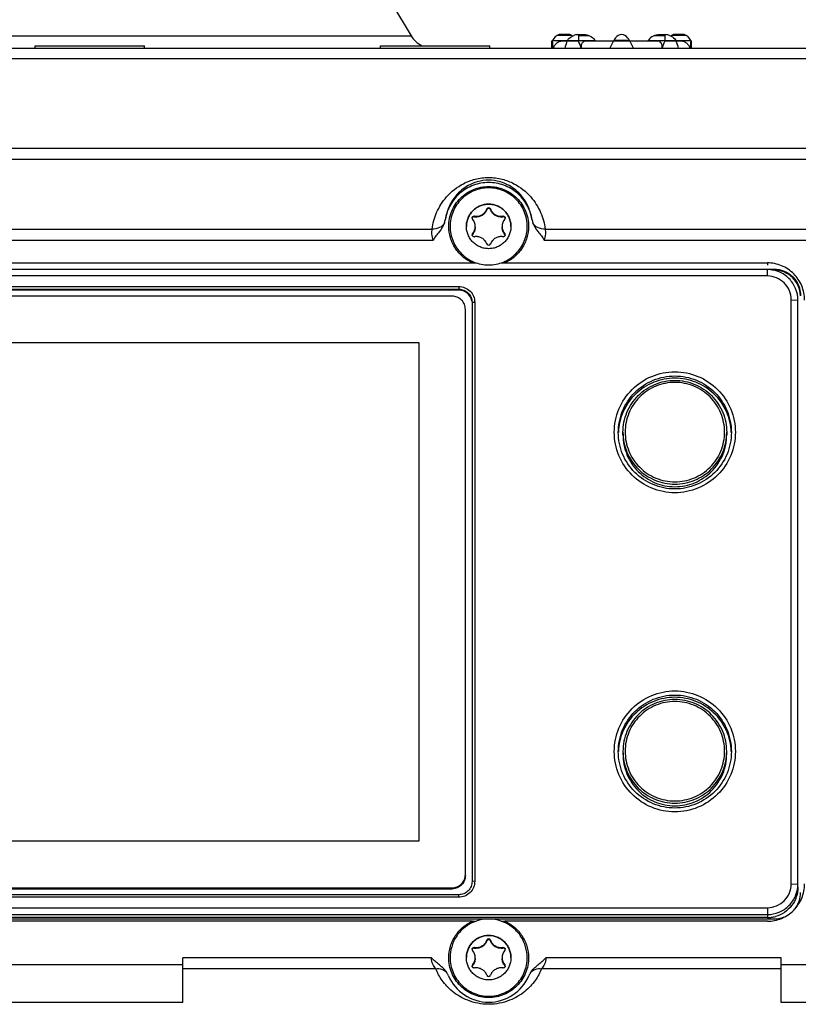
# Model space of a CAD drawing. Header units: millimetres. Extents: x 0 to 420, y 0 to 297.
# Tile 23 of 82: x 122 to 139, y 126 to 148. Entities that reach past the tile are written whole.
import ezdxf

# ---------------------------------------------------------------- set-up
doc = ezdxf.new("R2010")
doc.units = ezdxf.units.MM
doc.header["$LTSCALE"] = 23.1
doc.layers.get('0').update_dxf_attribs({"linetype": 'CONTINUOUS'})
doc.layers.add('02___PRT_ALL_AXES', color=7, linetype='CONTINUOUS')
doc.layers.add('06___PRT_ALL_SURFS', color=7, linetype='CONTINUOUS')

msp = doc.modelspace()

# ---------------------------------------------------------------- linework, layer by layer
at = {"color": 7, "linetype": 'Continuous'}
for p, q in [((130.0201, 148.5984), (130.4393, 147.8997)), ((115.9389, 147.8997), (130.4393, 147.8997)), ((134.064, 147.9044), (133.7343, 147.9044)), ((134.0201, 147.9244), (133.7782, 147.9244)), ((134.1914, 147.9244), (134.3625, 147.9244)), ((134.2133, 147.9044), (134.4465, 147.9044)), ((134.2133, 147.9044), (134.2133, 147.7912)), ((135.9318, 147.9044), (136.1649, 147.9044)), ((136.0158, 147.9244), (136.1868, 147.9244)), ((136.1649, 147.9044), (136.1649, 147.7912)), ((136.644, 147.9044), (136.3143, 147.9044)), ((136.6001, 147.9244), (136.3582, 147.9244)), ((121.9561, 147.6714), (124.4221, 147.6714)), ((121.9561, 147.6114), (121.9561, 147.6714)), ((124.4221, 147.6114), (124.4221, 147.6714)), ((129.7504, 147.6714), (132.2164, 147.6714)), ((129.7504, 147.6114), (129.7504, 147.6714)), ((132.2164, 147.6114), (132.2164, 147.6714)), ((133.6141, 147.7884), (133.6291, 147.7884)), ((133.6304, 147.7912), (133.6291, 147.7884)), ((133.6304, 147.7912), (134.5933, 147.7912)), ((133.8815, 147.7884), (134.2133, 147.7884)), ((133.9606, 147.7912), (133.9588, 147.7884)), ((134.2133, 147.7912), (134.2133, 147.7884)), ((134.3917, 147.7884), (135.9865, 147.7884)), ((134.5952, 147.7884), (134.5933, 147.7912)), ((134.9252, 147.6084), (135.0104, 147.7912)), ((135.3678, 147.7912), (135.0104, 147.7912)), ((135.3678, 147.7912), (135.4531, 147.6084)), ((135.7831, 147.7884), (135.7849, 147.7912)), ((135.7849, 147.7912), (136.7478, 147.7912)), ((136.1649, 147.7912), (136.1649, 147.7884)), ((136.1649, 147.7884), (136.4968, 147.7884)), ((136.4177, 147.7912), (136.4195, 147.7884)), ((136.7478, 147.7912), (136.7491, 147.7884)), ((136.7491, 147.7884), (136.7641, 147.7884)), ((148.5444, 147.6084), (97.8338, 147.6084)), ((124.4221, 147.6114), (121.9561, 147.6114)), ((132.2164, 147.6114), (129.7504, 147.6114)), ((148.5444, 147.3768), (97.8338, 147.3768)), ((97.8338, 145.3645), (148.5444, 145.3645)), ((97.8338, 145.1144), (148.5444, 145.1144)), ((132.1496, 143.9943), (132.1496, 143.9791)), ((132.2286, 143.9943), (132.2286, 143.9791)), ((131.8661, 143.8307), (131.8661, 143.8155)), ((132.5122, 143.8307), (132.5122, 143.8155)), ((115.4663, 143.5402), (130.912, 143.5402)), ((131.8266, 143.4351), (131.8266, 143.4199)), ((132.5517, 143.4351), (132.5517, 143.4199)), ((133.4663, 143.5402), (143.6963, 143.5402)), ((115.4414, 143.2902), (130.9369, 143.2902)), ((133.4414, 143.2902), (143.6963, 143.2902)), ((114.5532, 142.7772), (131.825, 142.7772)), ((132.5532, 142.7772), (138.4761, 142.7772)), ((138.4761, 142.7772), (138.4761, 142.7248)), ((107.7541, 142.6371), (138.6241, 142.6371)), ((138.4761, 142.6262), (107.9022, 142.6262)), ((138.4761, 142.4816), (138.4761, 142.6262)), ((138.6241, 142.6162), (138.5873, 142.6162)), ((138.6241, 142.6371), (138.6241, 142.6162)), ((138.4761, 142.4816), (107.9022, 142.4816)), ((114.8641, 142.2458), (131.5141, 142.2458)), ((114.8641, 142.1837), (131.5141, 142.1837)), ((131.5141, 142.1617), (114.8641, 142.1617)), ((131.5141, 142.2458), (131.5141, 142.1617)), ((131.3641, 142.0278), (115.0141, 142.0278)), ((131.8741, 141.886), (131.8141, 141.8839)), ((131.8141, 141.8839), (131.8141, 128.8298)), ((131.8741, 141.886), (131.8741, 128.8319)), ((139.0161, 141.9419), (139.1661, 141.9367)), ((139.0161, 128.776), (139.0161, 141.9419)), ((139.1661, 128.7707), (139.1661, 141.9367)), ((131.6641, 128.9857), (131.6641, 141.728)), ((115.7641, 140.9784), (130.6141, 140.9784)), ((130.6141, 140.9784), (130.6141, 129.7353)), ((135.2191, 138.8992), (135.2191, 138.9579)), ((137.5591, 138.9579), (137.5591, 138.8992)), ((135.2191, 131.7623), (135.2191, 131.7036)), ((137.5591, 131.7036), (137.5591, 131.7623)), ((130.6141, 129.7353), (115.7641, 129.7353)), ((131.8741, 128.8319), (131.8141, 128.8298)), ((115.0141, 128.6859), (131.3641, 128.6859)), ((115.0141, 128.6639), (131.3641, 128.6639)), ((131.3641, 128.6639), (131.3641, 128.6859)), ((139.0161, 128.776), (139.1661, 128.7707)), ((131.5141, 128.53), (114.8641, 128.53)), ((131.5141, 128.4722), (114.8641, 128.4722)), ((131.5141, 128.4722), (131.5141, 128.53)), ((107.9021, 128.2364), (138.4761, 128.2364)), ((138.4761, 128.2364), (138.4761, 128.0132)), ((107.9021, 128.0812), (138.4761, 128.0812)), ((138.4761, 128.0132), (107.9021, 128.0132)), ((132.1184, 127.9761), (114.2598, 127.9761)), ((131.825, 127.9324), (114.5532, 127.9324)), ((138.6241, 127.9761), (132.2598, 127.9761)), ((138.4761, 127.9324), (132.5532, 127.9324)), ((132.1496, 127.5043), (132.1496, 127.4892)), ((132.2286, 127.5043), (132.2286, 127.4892)), ((131.8661, 127.3407), (131.8661, 127.3256)), ((132.5122, 127.3407), (132.5122, 127.3256)), ((130.8991, 127.1023), (125.2891, 127.1023)), ((125.2891, 126.0994), (125.2891, 127.1023)), ((138.7891, 127.1023), (133.4791, 127.1023)), ((138.7891, 126.0994), (138.7891, 127.1023)), ((125.2891, 126.9462), (121.0891, 126.9462)), ((130.9944, 126.8612), (125.2891, 126.8612)), ((131.8266, 126.9451), (131.8266, 126.93)), ((132.5517, 126.9451), (132.5517, 126.93)), ((138.7891, 126.8612), (133.3838, 126.8612)), ((142.9891, 126.9462), (138.7891, 126.9462)), ((125.2891, 126.0994), (121.0891, 126.0994)), ((142.9891, 126.0994), (138.7891, 126.0994))]:
    msp.add_line(p, q, dxfattribs=at)
for centre, radius, start, end in [((130.9538, 148.2084), 0.6, 210.96376, 243.74559), ((133.8615, 147.6834), 0.255, 109.08702, 155), ((133.9367, 147.6834), 0.255, 55.37372, 70.91307), ((135.2415, 147.6834), 0.255, 119.93643, 155), ((135.1891, 147.7744), 0.15, 60.06358, 119.93643), ((135.1367, 147.6834), 0.255, 25, 60.06358), ((136.4415, 147.6834), 0.255, 109.08702, 124.62402), ((136.5167, 147.6834), 0.255, 25, 70.91307), ((134.1598, 147.6596), 0.2388, 141.93594, 146.56719), ((134.5786, 147.657), 0.2967, 185.14507, 189.43283), ((132.1891, 143.9791), 0.0423, 20.97695, 159.02305), ((130.7542, 143.8393), 0.4648, 339.7954, 350.53228), ((131.8594, 143.7889), 0.0422, 179.98538, 219.07105), ((131.8597, 143.7742), 0.0426, 162.49854, 169.756), ((131.625, 143.5987), 0.2596, 320.93222, 39.06778), ((131.8594, 143.7888), 0.0424, 80.96467, 89.99301), ((131.8587, 143.774), 0.0421, 79.9427, 89.04353), ((131.907, 144.0879), 0.2604, 260.96467, 269.99301), ((131.911, 144.0683), 0.2567, 259.92719, 269.09872), ((132.4713, 144.0879), 0.2604, 270.00699, 279.03533), ((132.4672, 144.0688), 0.2573, 270.9109, 280.0632), ((132.7532, 143.5987), 0.2596, 140.93222, 219.06778), ((132.5188, 143.7888), 0.0424, 90.00699, 99.03533), ((132.5195, 143.774), 0.0421, 90.95608, 100.05691), ((132.5189, 143.7889), 0.0422, 320.92895, 0.0146), ((132.5185, 143.7742), 0.0426, 10.28944, 17.82732), ((133.6241, 143.8393), 0.4649, 189.46894, 200.20398), ((131.8594, 143.4085), 0.0422, 140.92895, 180.0146), ((132.5189, 143.4085), 0.0422, 359.98538, 39.07105), ((131.8583, 143.3937), 0.0412, 165.44627, 169.94644), ((131.8582, 143.3938), 0.041, 157.17708, 165.44866), ((131.8581, 143.3938), 0.0409, 140.29126, 157.15702), ((131.8594, 143.4086), 0.0424, 270.00699, 279.03533), ((131.907, 143.1095), 0.2604, 90.00699, 99.03533), ((132.4713, 143.1095), 0.2604, 80.96467, 89.99301), ((132.5188, 143.4086), 0.0424, 260.96467, 269.99301), ((132.5202, 143.3938), 0.0409, 23.04724, 39.70459), ((132.5201, 143.3938), 0.041, 14.8186, 23.02505), ((132.52, 143.3937), 0.0411, 10.06051, 14.82008), ((132.1891, 143.2183), 0.0423, 200.97695, 339.02305), ((132.2386, 172.0171), 29.2429, 269.18969, 269.34972), ((132.1396, 172.018), 29.2437, 270.65028, 270.81031), ((131.5142, 141.8618), 0.3, 11.27201, 90.01223), ((138.6248, 128.5757), 0.5993, 322.58534, 0.00058), ((132.239, 157.2052), 29.2758, 269.18975, 269.34612), ((132.1885, 127.1102), 0.869, 113.47771, 113.79569), ((132.1892, 127.1085), 0.8708, 109.05276, 113.47586), ((132.1891, 127.1088), 0.8704, 70.95052, 109.05303), ((132.189, 127.1085), 0.8708, 66.47281, 70.95073), ((132.1392, 157.2033), 29.2739, 270.65376, 270.81026), ((132.1897, 127.1102), 0.8689, 66.20623, 66.47093), ((138.4763, 128.7057), 0.6925, 269.9814, 277.60407), ((138.4769, 128.6981), 0.6849, 277.64383, 285.18534), ((132.1891, 127.4892), 0.0423, 20.97695, 159.02305), ((131.8594, 127.299), 0.0422, 179.98538, 219.07105), ((131.8597, 127.2842), 0.0426, 162.49854, 169.756), ((131.625, 127.1088), 0.2596, 320.93222, 39.06778), ((131.8594, 127.2989), 0.0424, 80.96467, 89.99301), ((131.8587, 127.2841), 0.0421, 79.9427, 89.04353), ((131.907, 127.5979), 0.2604, 260.96467, 269.99301), ((131.911, 127.5783), 0.2567, 259.92719, 269.09872), ((132.4713, 127.5979), 0.2604, 270.00699, 279.03533), ((132.4672, 127.5789), 0.2573, 270.9109, 280.0632), ((132.7532, 127.1088), 0.2596, 140.93222, 219.06778), ((132.5188, 127.2989), 0.0424, 90.00699, 99.03533), ((132.5195, 127.2841), 0.0421, 90.95608, 100.05691), ((132.5189, 127.299), 0.0422, 320.92895, 0.0146), ((132.5185, 127.2843), 0.0426, 10.28944, 17.82732), ((131.8594, 126.9185), 0.0422, 140.92895, 180.0146), ((131.8583, 126.9038), 0.0412, 165.44627, 169.94644), ((131.8582, 126.9038), 0.041, 157.17708, 165.44866), ((131.8581, 126.9038), 0.0409, 140.29126, 157.15702), ((131.8594, 126.9186), 0.0424, 270.00699, 279.03533), ((131.907, 126.6196), 0.2604, 90.00699, 99.03533), ((132.4713, 126.6196), 0.2604, 80.96467, 89.99301), ((132.5188, 126.9186), 0.0424, 260.96467, 269.99301), ((132.5189, 126.9185), 0.0422, 359.98538, 39.07105), ((132.5202, 126.9038), 0.0409, 23.04724, 39.70459), ((132.5201, 126.9038), 0.041, 14.8186, 23.02505), ((132.52, 126.9038), 0.0411, 10.06051, 14.82008), ((130.8342, 126.5089), 0.4867, 23.4169, 32.54938), ((132.1891, 127.0962), 0.99, 203.44448, 336.55552), ((132.1891, 126.7283), 0.0423, 200.97695, 339.02305), ((133.544, 126.5089), 0.4867, 147.45076, 156.58241)]:
    msp.add_arc(centre, radius, start, end, dxfattribs=at)
for major_axis, ratio, start_param, end_param in [((0, 3.3776), 0.4663077, -4.597853, -4.5440157), ((1.2263, 3.3583), 0.2942947, -4.4907981, -4.4369608), ((-1.2263, 3.3583), 0.2942947, -4.7049079, -4.6510707), ((1.2263, 3.3583), 0.2942947, -1.6321146, -1.5782774), ((-1.2263, 3.3583), 0.2942947, -1.8462245, -1.7923872), ((0, 3.3776), 0.4663077, -1.7391696, -1.6853323)]:
    msp.add_ellipse((135.1891, 148.1744), major_axis=major_axis, ratio=ratio, start_param=start_param, end_param=end_param, dxfattribs=at)
for points, knots in [([(133.9719, 147.8068), (133.9805, 147.8179), (134.0188, 147.8591), (134.0686, 147.8885), (134.1075, 147.9044)], [0, 0, 0, 0, 0.2509003, 1, 1, 1, 1]), ([(134.1914, 147.9244), (134.1777, 147.9244), (134.149, 147.9189), (134.1215, 147.9101), (134.1075, 147.9044)], [0, 0, 0, 0, 0.4739725, 1, 1, 1, 1]), ([(134.2133, 147.9044), (134.2133, 147.9092), (134.2123, 147.9225), (134.1979, 147.9244), (134.1914, 147.9244)], [0, 0, 0, 0, 0.4246575, 1, 1, 1, 1]), ([(134.3625, 147.9244), (134.3762, 147.9244), (134.4049, 147.9189), (134.4324, 147.9101), (134.4464, 147.9044)], [0, 0, 0, 0, 0.4739693, 1, 1, 1, 1]), ([(134.4464, 147.9044), (134.4897, 147.8868), (134.545, 147.8528), (134.5848, 147.8043), (134.5933, 147.7912)], [0, 0, 0, 0, 0.7489059, 1, 1, 1, 1]), ([(135.9318, 147.9044), (135.8885, 147.8868), (135.8333, 147.8528), (135.7935, 147.8043), (135.7849, 147.7912)], [0, 0, 0, 0, 0.7489065, 1, 1, 1, 1]), ([(135.9318, 147.9044), (135.9459, 147.9101), (135.9734, 147.9189), (136.0021, 147.9244), (136.0157, 147.9244)], [0, 0, 0, 0, 0.5260248, 1, 1, 1, 1]), ([(136.1868, 147.9244), (136.1803, 147.9244), (136.166, 147.9225), (136.1649, 147.9092), (136.1649, 147.9044)], [0, 0, 0, 0, 0.5753498, 1, 1, 1, 1]), ([(136.2708, 147.9044), (136.2567, 147.9101), (136.2292, 147.9189), (136.2005, 147.9244), (136.1868, 147.9244)], [0, 0, 0, 0, 0.5260243, 1, 1, 1, 1]), ([(136.2708, 147.9044), (136.3141, 147.8868), (136.3694, 147.8528), (136.409, 147.8042), (136.4177, 147.7912)], [0, 0, 0, 0, 0.7489051, 1, 1, 1, 1]), ([(133.6478, 147.6084), (133.6536, 147.6331), (133.6737, 147.6816), (133.7271, 147.7407), (133.7992, 147.7796), (133.854, 147.7884), (133.8815, 147.7884)], [0, 0, 0, 0, 0.239557, 0.4858522, 0.7401877, 1, 1, 1, 1]), ([(134.2831, 147.6304), (134.2812, 147.6512), (134.282, 147.6908), (134.301, 147.7446), (134.3404, 147.7815), (134.3748, 147.7884), (134.3917, 147.7884)], [0, 0, 0, 0, 0.2881951, 0.5393148, 0.7661588, 1, 1, 1, 1]), ([(135.9865, 147.7884), (136.0048, 147.7884), (136.0422, 147.7801), (136.0825, 147.7367), (136.0986, 147.6756), (136.0962, 147.6315), (136.0924, 147.6085)], [0, 0, 0, 0, 0.2287354, 0.4530395, 0.7067675, 1, 1, 1, 1]), ([(136.4968, 147.7884), (136.5243, 147.7884), (136.579, 147.7796), (136.6511, 147.7407), (136.7046, 147.6816), (136.7247, 147.6331), (136.7304, 147.6085)], [0, 0, 0, 0, 0.2598051, 0.5141426, 0.760424, 1, 1, 1, 1]), ([(130.912, 143.5402), (130.9293, 143.6679), (131.0022, 143.9299), (131.2339, 144.2984), (131.5514, 144.5494), (131.8886, 144.678), (132.1891, 144.7161), (132.4897, 144.678), (132.8268, 144.5494), (133.1444, 144.2984), (133.3761, 143.9299), (133.4489, 143.6679), (133.4663, 143.5402)], [0, 0, 0, 0, 0.1029322, 0.2140055, 0.3426282, 0.4179887, 0.4999991, 0.5820094, 0.6573698, 0.7859936, 0.8970673, 1, 1, 1, 1]), ([(133.1656, 143.7628), (133.1512, 143.8547), (133.0967, 144.0437), (132.9307, 144.3153), (132.6987, 144.5105), (132.4373, 144.62), (132.1891, 144.6551), (131.941, 144.62), (131.6796, 144.5105), (131.4476, 144.3153), (131.2816, 144.0437), (131.2271, 143.8547), (131.2127, 143.7628)], [0, 0, 0, 0, 0.0978417, 0.2042894, 0.330735, 0.4091392, 0.5000015, 0.5908637, 0.6692676, 0.7957114, 0.9021587, 1, 1, 1, 1]), ([(133.1656, 143.7628), (133.1466, 143.8765), (133.0676, 144.0991), (132.8421, 144.3705), (132.5369, 144.548), (132.1891, 144.6097), (131.8414, 144.548), (131.5361, 144.3705), (131.3106, 144.0991), (131.2317, 143.8765), (131.2127, 143.7628)], [0, 0, 0, 0, 0.1249655, 0.2499544, 0.3749687, 0.5, 0.6250312, 0.7500456, 0.8750344, 1, 1, 1, 1]), ([(131.2891, 143.5997), (131.2891, 143.7167), (131.336, 143.9533), (131.5362, 144.2522), (131.8358, 144.4524), (132.1891, 144.5226), (132.5425, 144.4524), (132.8421, 144.2522), (133.0423, 143.9533), (133.0891, 143.7167), (133.0891, 143.5997)], [0, 0, 0, 0, 0.1249644, 0.2499503, 0.3749649, 0.5, 0.6250351, 0.7500497, 0.8750357, 1, 1, 1, 1]), ([(132.1891, 144.4692), (132.1323, 144.4692), (132.0183, 144.458), (131.8541, 144.4082), (131.7027, 144.3273), (131.57, 144.2185), (131.4611, 144.0859), (131.3802, 143.9346), (131.3303, 143.7705), (131.3191, 143.6566), (131.3191, 143.5997)], [0, 0, 0, 0, 0.1250404, 0.2500692, 0.37509, 0.5000976, 0.6250901, 0.7500687, 0.8750372, 1, 1, 1, 1]), ([(133.0591, 143.5997), (133.0591, 143.6566), (133.0479, 143.7705), (132.9981, 143.9346), (132.9172, 144.0859), (132.8083, 144.2185), (132.6756, 144.3273), (132.5242, 144.4082), (132.36, 144.458), (132.246, 144.4692), (132.1891, 144.4692)], [0, 0, 0, 0, 0.1249627, 0.2499309, 0.3749093, 0.4999015, 0.6249089, 0.74993, 0.8749591, 1, 1, 1, 1]), ([(131.6866, 143.5997), (131.6866, 143.6326), (131.6931, 143.6984), (131.7219, 143.7932), (131.7686, 143.8806), (131.8315, 143.9571), (131.9082, 144.02), (131.9956, 144.0667), (132.0904, 144.0955), (132.1563, 144.1019), (132.1891, 144.1019)], [0, 0, 0, 0, 0.1249624, 0.2499303, 0.3749088, 0.4999015, 0.6249087, 0.7499298, 0.8749571, 1, 1, 1, 1]), ([(132.1891, 144.1019), (132.222, 144.1019), (132.2878, 144.0955), (132.3826, 144.0667), (132.4701, 144.02), (132.5467, 143.9571), (132.6096, 143.8806), (132.6564, 143.7932), (132.6851, 143.6984), (132.6916, 143.6326), (132.6916, 143.5998)], [0, 0, 0, 0, 0.1250407, 0.250067, 0.375088, 0.5000961, 0.62509, 0.7500695, 0.8750379, 1, 1, 1, 1]), ([(132.1891, 144.1009), (132.1563, 144.1009), (132.0906, 144.0944), (131.9958, 144.0657), (131.9085, 144.0192), (131.8319, 143.9565), (131.769, 143.88), (131.7222, 143.7928), (131.6933, 143.6982), (131.6867, 143.6325), (131.6866, 143.5997)], [0, 0, 0, 0, 0.1250406, 0.2500669, 0.375088, 0.500096, 0.6250899, 0.7500695, 0.8750379, 1, 1, 1, 1]), ([(131.9069, 143.8275), (131.9329, 143.8275), (131.9853, 143.8354), (132.0565, 143.8699), (132.1142, 143.924), (132.1403, 143.97), (132.1496, 143.9943)], [0, 0, 0, 0, 0.2500564, 0.500077, 0.7500554, 1, 1, 1, 1]), ([(132.1496, 143.9791), (132.1408, 143.9556), (132.1156, 143.9095), (132.0582, 143.8537), (131.9857, 143.8184), (131.9326, 143.8112), (131.9069, 143.8116)], [0, 0, 0, 0, 0.241001, 0.4955231, 0.7544165, 1, 1, 1, 1]), ([(132.1891, 144.0068), (132.1805, 144.0068), (132.1632, 144.0012), (132.1525, 143.9868), (132.1496, 143.9791)], [0, 0, 0, 0, 0.5139412, 1, 1, 1, 1]), ([(132.6916, 143.5997), (132.6916, 143.6325), (132.685, 143.6982), (132.6561, 143.7928), (132.6093, 143.8801), (132.5464, 143.9565), (132.4698, 144.0192), (132.3824, 144.0657), (132.2877, 144.0944), (132.2219, 144.1009), (132.1891, 144.1009)], [0, 0, 0, 0, 0.1249624, 0.2499303, 0.3749088, 0.4999016, 0.6249088, 0.7499299, 0.8749571, 1, 1, 1, 1]), ([(132.2286, 143.9791), (132.2257, 143.9868), (132.2151, 144.0012), (132.1978, 144.0068), (132.1891, 144.0068)], [0, 0, 0, 0, 0.4860732, 1, 1, 1, 1]), ([(132.2286, 143.9943), (132.2379, 143.97), (132.264, 143.924), (132.3218, 143.8699), (132.393, 143.8354), (132.4453, 143.8275), (132.4713, 143.8275)], [0, 0, 0, 0, 0.2499446, 0.499923, 0.7499436, 1, 1, 1, 1]), ([(132.4713, 143.8116), (132.4457, 143.8112), (132.3925, 143.8184), (132.32, 143.8537), (132.2627, 143.9095), (132.2375, 143.9556), (132.2286, 143.9791)], [0, 0, 0, 0, 0.2455863, 0.5044767, 0.7589982, 1, 1, 1, 1]), ([(131.1904, 143.6788), (131.1677, 143.6334), (131.0805, 143.5559), (130.9692, 143.5374), (130.912, 143.5402)], [0, 0, 0, 0, 0.4695658, 1, 1, 1, 1]), ([(131.1904, 143.6788), (131.1636, 143.6062), (131.0968, 143.5083), (130.9995, 143.3885), (130.956, 143.3239), (130.9369, 143.2902)], [0, 0, 0, 0, 0.4992204, 0.7496128, 1, 1, 1, 1]), ([(131.8171, 143.7889), (131.8171, 143.7944), (131.8193, 143.8056), (131.8287, 143.8196), (131.8428, 143.829), (131.8539, 143.8312), (131.8594, 143.8312)], [0, 0, 0, 0, 0.2499307, 0.4998964, 0.749899, 1, 1, 1, 1]), ([(131.8594, 143.8162), (131.8509, 143.8163), (131.8329, 143.811), (131.8218, 143.7956), (131.8191, 143.787)], [0, 0, 0, 0, 0.4861196, 1, 1, 1, 1]), ([(132.5188, 143.8312), (132.5243, 143.8312), (132.5354, 143.829), (132.5495, 143.8196), (132.5589, 143.8056), (132.5611, 143.7944), (132.5611, 143.7889)], [0, 0, 0, 0, 0.250101, 0.5001037, 0.7500693, 1, 1, 1, 1]), ([(132.5591, 143.7872), (132.5563, 143.7958), (132.5452, 143.811), (132.5273, 143.8163), (132.5188, 143.8162)], [0, 0, 0, 0, 0.5139195, 1, 1, 1, 1]), ([(133.1879, 143.6788), (133.2146, 143.6062), (133.2814, 143.5083), (133.3787, 143.3885), (133.4223, 143.3239), (133.4414, 143.2902)], [0, 0, 0, 0, 0.4992026, 0.7496028, 1, 1, 1, 1]), ([(133.4663, 143.5402), (133.4091, 143.5374), (133.2977, 143.5559), (133.2106, 143.6334), (133.1879, 143.6788)], [0, 0, 0, 0, 0.5304342, 1, 1, 1, 1]), ([(130.912, 143.5402), (130.9021, 143.5037), (130.8917, 143.4175), (130.9159, 143.3327), (130.9369, 143.2902)], [0, 0, 0, 0, 0.4435066, 1, 1, 1, 1]), ([(131.825, 142.7772), (131.7461, 142.8121), (131.5976, 142.9052), (131.4244, 143.1021), (131.3143, 143.34), (131.2891, 143.5135), (131.2891, 143.5997)], [0, 0, 0, 0, 0.2500616, 0.5000731, 0.7500452, 1, 1, 1, 1]), ([(131.3191, 143.5997), (131.3191, 143.5429), (131.3303, 143.429), (131.3802, 143.2649), (131.4611, 143.1136), (131.57, 142.981), (131.7027, 142.8721), (131.8541, 142.7913), (132.0183, 142.7415), (132.1323, 142.7303), (132.1891, 142.7303)], [0, 0, 0, 0, 0.1249627, 0.2499309, 0.3749093, 0.4999015, 0.6249089, 0.74993, 0.8749591, 1, 1, 1, 1]), ([(132.1891, 143.0976), (132.1563, 143.0976), (132.0904, 143.104), (131.9956, 143.1328), (131.9082, 143.1795), (131.8315, 143.2423), (131.7686, 143.3189), (131.7219, 143.4063), (131.6931, 143.5011), (131.6866, 143.5669), (131.6866, 143.5997)], [0, 0, 0, 0, 0.1250407, 0.250067, 0.375088, 0.5000961, 0.62509, 0.7500695, 0.8750379, 1, 1, 1, 1]), ([(131.8846, 143.5817), (131.8846, 143.5515), (131.8743, 143.4928), (131.8445, 143.4414), (131.8266, 143.4199)], [0, 0, 0, 0, 0.5188898, 1, 1, 1, 1]), ([(132.6916, 143.5998), (132.6916, 143.5669), (132.6851, 143.5011), (132.6564, 143.4063), (132.6096, 143.3189), (132.5467, 143.2424), (132.4701, 143.1795), (132.3827, 143.1328), (132.2878, 143.104), (132.222, 143.0976), (132.1891, 143.0976)], [0, 0, 0, 0, 0.1249624, 0.2499303, 0.3749088, 0.4999015, 0.6249087, 0.7499298, 0.8749571, 1, 1, 1, 1]), ([(132.1891, 142.7303), (132.246, 142.7303), (132.36, 142.7415), (132.5242, 142.7913), (132.6756, 142.8721), (132.8083, 142.981), (132.9172, 143.1136), (132.9981, 143.2649), (133.0479, 143.429), (133.0591, 143.5429), (133.0591, 143.5997)], [0, 0, 0, 0, 0.1250404, 0.2500692, 0.37509, 0.5000976, 0.6250901, 0.7500687, 0.8750372, 1, 1, 1, 1]), ([(132.5517, 143.4199), (132.5338, 143.4414), (132.504, 143.4928), (132.4936, 143.5515), (132.4936, 143.5817)], [0, 0, 0, 0, 0.4811094, 1, 1, 1, 1]), ([(133.0891, 143.5997), (133.0892, 143.5135), (133.064, 143.34), (132.9538, 143.1021), (132.7807, 142.9052), (132.6321, 142.8121), (132.5532, 142.7772)], [0, 0, 0, 0, 0.2499557, 0.4999272, 0.7499386, 1, 1, 1, 1]), ([(133.4414, 143.2902), (133.4624, 143.3327), (133.4866, 143.4175), (133.4762, 143.5037), (133.4663, 143.5402)], [0, 0, 0, 0, 0.5564934, 1, 1, 1, 1]), ([(131.8594, 143.3662), (131.8539, 143.3662), (131.8428, 143.3684), (131.8287, 143.3778), (131.8193, 143.3918), (131.8171, 143.403), (131.8171, 143.4085)], [0, 0, 0, 0, 0.250101, 0.5001037, 0.7500693, 1, 1, 1, 1]), ([(132.1496, 143.2031), (132.1403, 143.2274), (132.1142, 143.2734), (132.0565, 143.3275), (131.9853, 143.362), (131.9329, 143.3699), (131.9069, 143.3699)], [0, 0, 0, 0, 0.2499446, 0.499923, 0.7499436, 1, 1, 1, 1]), ([(132.4713, 143.3699), (132.4453, 143.3699), (132.393, 143.362), (132.3218, 143.3275), (132.264, 143.2734), (132.2379, 143.2274), (132.2286, 143.2031)], [0, 0, 0, 0, 0.2500564, 0.500077, 0.7500554, 1, 1, 1, 1]), ([(132.5611, 143.4085), (132.5611, 143.403), (132.5589, 143.3918), (132.5495, 143.3778), (132.5354, 143.3684), (132.5243, 143.3662), (132.5188, 143.3662)], [0, 0, 0, 0, 0.2499307, 0.4998964, 0.749899, 1, 1, 1, 1]), ([(139.3161, 141.9378), (139.3161, 142.047), (139.2723, 142.2677), (139.0854, 142.5468), (138.8062, 142.7335), (138.5854, 142.7772), (138.4761, 142.7772)], [0, 0, 0, 0, 0.2499894, 0.4999339, 0.7499074, 1, 1, 1, 1]), ([(139.1661, 141.9367), (139.1661, 142.0264), (139.1301, 142.2077), (138.9766, 142.437), (138.7472, 142.5903), (138.5658, 142.6262), (138.4761, 142.6262)], [0, 0, 0, 0, 0.2499185, 0.4999383, 0.7499733, 1, 1, 1, 1]), ([(138.6241, 142.6371), (138.7022, 142.6371), (138.8599, 142.6059), (139.0594, 142.4725), (139.1929, 142.2732), (139.2241, 142.1155), (139.2241, 142.0375)], [0, 0, 0, 0, 0.2500888, 0.5000995, 0.750052, 1, 1, 1, 1]), ([(139.2238, 142.0375), (139.2211, 142.1137), (139.1859, 142.2668), (139.0512, 142.4586), (138.8547, 142.5864), (138.7005, 142.6162), (138.6241, 142.6162)], [0, 0, 0, 0, 0.2499831, 0.4999272, 0.749924, 1, 1, 1, 1]), ([(139.0161, 141.9419), (139.0161, 142.0123), (138.9878, 142.1545), (138.8674, 142.3337), (138.6881, 142.4536), (138.5463, 142.4816), (138.4761, 142.4816)], [0, 0, 0, 0, 0.2506679, 0.5006049, 0.7500291, 1, 1, 1, 1]), ([(131.5141, 142.2458), (131.561, 142.2458), (131.6556, 142.2271), (131.7752, 142.147), (131.8554, 142.0274), (131.8741, 141.9328), (131.8741, 141.886)], [0, 0, 0, 0, 0.2501009, 0.5000994, 0.7500397, 1, 1, 1, 1]), ([(131.5141, 142.1837), (131.5531, 142.1837), (131.632, 142.1681), (131.7317, 142.1014), (131.7985, 142.0017), (131.8141, 141.9229), (131.8141, 141.8839)], [0, 0, 0, 0, 0.250101, 0.5000994, 0.7500397, 1, 1, 1, 1]), ([(131.6641, 141.728), (131.6641, 141.767), (131.6485, 141.8458), (131.5817, 141.9455), (131.482, 142.0122), (131.4031, 142.0278), (131.3641, 142.0278)], [0, 0, 0, 0, 0.2499296, 0.4999005, 0.7499296, 1, 1, 1, 1]), ([(135.0241, 138.9568), (135.0241, 139.1342), (135.0952, 139.493), (135.3989, 139.9464), (135.8532, 140.25), (136.3891, 140.3564), (136.925, 140.25), (137.3794, 139.9464), (137.683, 139.493), (137.7541, 139.1342), (137.7541, 138.9568)], [0, 0, 0, 0, 0.1249683, 0.2499508, 0.3749646, 0.5, 0.6250354, 0.7500492, 0.8750317, 1, 1, 1, 1]), ([(135.1141, 138.9536), (135.1141, 139.1194), (135.1805, 139.4545), (135.4641, 139.878), (135.8885, 140.1616), (136.3891, 140.261), (136.8897, 140.1616), (137.3141, 139.878), (137.5977, 139.4545), (137.6641, 139.1194), (137.6641, 138.9536)], [0, 0, 0, 0, 0.1249709, 0.2499507, 0.3749653, 0.5, 0.6250347, 0.7500493, 0.8750291, 1, 1, 1, 1]), ([(137.6631, 138.9535), (137.6566, 139.115), (137.5805, 139.4387), (137.2941, 139.8439), (136.8769, 140.1137), (136.3891, 140.208), (135.9014, 140.1137), (135.4841, 139.8439), (135.1977, 139.4387), (135.1217, 139.115), (135.1152, 138.9535)], [0, 0, 0, 0, 0.1249863, 0.249963, 0.3749717, 0.5, 0.6250283, 0.750037, 0.8750137, 1, 1, 1, 1]), ([(135.2191, 138.9579), (135.2191, 139.11), (135.2801, 139.4175), (135.5403, 139.8062), (135.9298, 140.0664), (136.3891, 140.1576), (136.8485, 140.0664), (137.2379, 139.8062), (137.4982, 139.4175), (137.5591, 139.11), (137.5591, 138.9579)], [0, 0, 0, 0, 0.1249695, 0.2499576, 0.37497, 0.5, 0.62503, 0.7500424, 0.8750305, 1, 1, 1, 1]), ([(137.5112, 138.9607), (137.5112, 139.1065), (137.4528, 139.4014), (137.2032, 139.7742), (136.8297, 140.0237), (136.3891, 140.1112), (135.9486, 140.0237), (135.5751, 139.7742), (135.3255, 139.4014), (135.267, 139.1065), (135.267, 138.9607)], [0, 0, 0, 0, 0.1249644, 0.2499503, 0.3749649, 0.5, 0.6250351, 0.7500497, 0.8750356, 1, 1, 1, 1]), ([(137.7541, 138.9568), (137.7541, 138.7793), (137.683, 138.4206), (137.3794, 137.9671), (136.925, 137.6636), (136.3891, 137.5571), (135.8532, 137.6636), (135.3989, 137.9671), (135.0952, 138.4206), (135.0241, 138.7793), (135.0241, 138.9568)], [0, 0, 0, 0, 0.1249683, 0.2499508, 0.3749646, 0.5, 0.6250354, 0.7500492, 0.8750317, 1, 1, 1, 1]), ([(137.6641, 138.9536), (137.6641, 138.7879), (137.5977, 138.4528), (137.3141, 138.0292), (136.8897, 137.7457), (136.3891, 137.6463), (135.8885, 137.7457), (135.4641, 138.0292), (135.1805, 138.4528), (135.1141, 138.7879), (135.1141, 138.9536)], [0, 0, 0, 0, 0.1249709, 0.2499507, 0.3749653, 0.5, 0.6250347, 0.7500493, 0.8750291, 1, 1, 1, 1]), ([(135.2191, 138.9579), (135.2191, 138.8058), (135.2801, 138.4983), (135.5403, 138.1096), (135.9298, 137.8494), (136.3891, 137.7582), (136.8485, 137.8494), (137.2379, 138.1096), (137.4982, 138.4983), (137.5591, 138.8058), (137.5591, 138.9579)], [0, 0, 0, 0, 0.1249644, 0.2499503, 0.3749649, 0.5, 0.6250351, 0.7500497, 0.8750356, 1, 1, 1, 1]), ([(135.267, 138.9607), (135.267, 138.8148), (135.3255, 138.5199), (135.5751, 138.1471), (135.9486, 137.8976), (136.3891, 137.8101), (136.8297, 137.8976), (137.2032, 138.1471), (137.4528, 138.5199), (137.5112, 138.8148), (137.5112, 138.9607)], [0, 0, 0, 0, 0.1249644, 0.2499503, 0.3749649, 0.5, 0.6250351, 0.7500497, 0.8750356, 1, 1, 1, 1]), ([(135.0241, 131.7612), (135.0241, 131.9386), (135.0952, 132.2974), (135.3989, 132.7508), (135.8532, 133.0543), (136.3891, 133.1608), (136.925, 133.0543), (137.3794, 132.7508), (137.683, 132.2974), (137.7541, 131.9386), (137.7541, 131.7612)], [0, 0, 0, 0, 0.1249683, 0.2499508, 0.3749646, 0.5, 0.6250354, 0.7500492, 0.8750317, 1, 1, 1, 1]), ([(135.1141, 131.758), (135.1141, 131.9237), (135.1805, 132.2589), (135.4641, 132.6824), (135.8885, 132.9659), (136.3891, 133.0654), (136.8897, 132.9659), (137.3141, 132.6824), (137.5977, 132.2589), (137.6641, 131.9237), (137.6641, 131.758)], [0, 0, 0, 0, 0.1249709, 0.2499507, 0.3749653, 0.5, 0.6250347, 0.7500493, 0.8750291, 1, 1, 1, 1]), ([(137.6631, 131.7579), (137.6566, 131.9193), (137.5805, 132.243), (137.2941, 132.6483), (136.8769, 132.918), (136.3891, 133.0124), (135.9014, 132.918), (135.4841, 132.6483), (135.1977, 132.243), (135.1217, 131.9193), (135.1152, 131.7579)], [0, 0, 0, 0, 0.1249863, 0.249963, 0.3749717, 0.5, 0.6250283, 0.750037, 0.8750137, 1, 1, 1, 1]), ([(137.5591, 131.7623), (137.5591, 131.9144), (137.4982, 132.2219), (137.2379, 132.6106), (136.8485, 132.8708), (136.3891, 132.962), (135.9298, 132.8708), (135.5403, 132.6106), (135.2801, 132.2219), (135.2191, 131.9144), (135.2191, 131.7623)], [0, 0, 0, 0, 0.1249695, 0.2499576, 0.37497, 0.5, 0.62503, 0.7500424, 0.8750305, 1, 1, 1, 1]), ([(137.5112, 131.765), (137.5112, 131.9109), (137.4528, 132.2058), (137.2032, 132.5786), (136.8297, 132.8281), (136.3891, 132.9156), (135.9486, 132.8281), (135.5751, 132.5786), (135.3255, 132.2058), (135.267, 131.9109), (135.267, 131.765)], [0, 0, 0, 0, 0.1249644, 0.2499503, 0.3749649, 0.5, 0.6250351, 0.7500497, 0.8750356, 1, 1, 1, 1]), ([(137.7541, 131.7612), (137.7541, 131.5837), (137.683, 131.2249), (137.3794, 130.7715), (136.925, 130.468), (136.3891, 130.3615), (135.8532, 130.468), (135.3989, 130.7715), (135.0952, 131.2249), (135.0241, 131.5837), (135.0241, 131.7612)], [0, 0, 0, 0, 0.1249683, 0.2499508, 0.3749646, 0.5, 0.6250354, 0.7500492, 0.8750317, 1, 1, 1, 1]), ([(137.6641, 131.758), (137.6641, 131.5923), (137.5977, 131.2572), (137.3141, 130.8336), (136.8897, 130.5501), (136.3891, 130.4507), (135.8885, 130.5501), (135.4641, 130.8336), (135.1805, 131.2572), (135.1141, 131.5923), (135.1141, 131.758)], [0, 0, 0, 0, 0.1249709, 0.2499507, 0.3749653, 0.5, 0.6250347, 0.7500493, 0.8750291, 1, 1, 1, 1]), ([(135.2191, 131.7623), (135.2191, 131.6102), (135.2801, 131.3027), (135.5403, 130.914), (135.9298, 130.6538), (136.3891, 130.5626), (136.8485, 130.6538), (137.2379, 130.914), (137.4982, 131.3027), (137.5591, 131.6102), (137.5591, 131.7623)], [0, 0, 0, 0, 0.1249644, 0.2499503, 0.3749649, 0.5, 0.6250351, 0.7500497, 0.8750356, 1, 1, 1, 1]), ([(135.267, 131.765), (135.267, 131.6192), (135.3255, 131.3243), (135.5751, 130.9515), (135.9486, 130.702), (136.3891, 130.6145), (136.8297, 130.702), (137.2032, 130.9515), (137.4528, 131.3243), (137.5112, 131.6192), (137.5112, 131.765)], [0, 0, 0, 0, 0.1249644, 0.2499503, 0.3749649, 0.5, 0.6250351, 0.7500497, 0.8750356, 1, 1, 1, 1]), ([(131.3641, 128.6859), (131.4031, 128.6859), (131.482, 128.7015), (131.5817, 128.7682), (131.6485, 128.8679), (131.6641, 128.9468), (131.6641, 128.9857)], [0, 0, 0, 0, 0.2500704, 0.5000995, 0.7500704, 1, 1, 1, 1]), ([(131.6641, 128.9638), (131.6641, 128.9248), (131.6485, 128.8459), (131.5817, 128.7463), (131.482, 128.6795), (131.4031, 128.6639), (131.3641, 128.6639)], [0, 0, 0, 0, 0.2499608, 0.4999005, 0.7498984, 1, 1, 1, 1]), ([(131.8741, 128.8319), (131.8741, 128.7851), (131.8554, 128.6905), (131.7752, 128.571), (131.6556, 128.4909), (131.561, 128.4722), (131.5141, 128.4722)], [0, 0, 0, 0, 0.2499602, 0.4999004, 0.7498989, 1, 1, 1, 1]), ([(131.8141, 128.8298), (131.8141, 128.7908), (131.7985, 128.712), (131.7317, 128.6124), (131.632, 128.5456), (131.5531, 128.53), (131.5141, 128.53)], [0, 0, 0, 0, 0.2499602, 0.4999004, 0.7498989, 1, 1, 1, 1]), ([(138.4761, 128.2364), (138.5466, 128.2364), (138.6887, 128.2646), (138.8681, 128.3849), (138.988, 128.5641), (139.0161, 128.7058), (139.0161, 128.776)], [0, 0, 0, 0, 0.2508116, 0.5008069, 0.7501725, 1, 1, 1, 1]), ([(138.4761, 127.9324), (138.5854, 127.9324), (138.8062, 127.9761), (139.0854, 128.1628), (139.2723, 128.4419), (139.3161, 128.6626), (139.3161, 128.7718)], [0, 0, 0, 0, 0.2501311, 0.5001336, 0.7500491, 1, 1, 1, 1]), ([(138.4761, 128.0812), (138.5659, 128.0812), (138.7472, 128.1172), (138.9767, 128.2705), (139.1301, 128.4998), (139.1661, 128.6811), (139.1661, 128.7707)], [0, 0, 0, 0, 0.2500604, 0.5001384, 0.7501152, 1, 1, 1, 1]), ([(139.1661, 128.7027), (139.1661, 128.6279), (139.1413, 128.4773), (139.0337, 128.276), (138.8675, 128.1197), (138.7284, 128.0567), (138.6563, 128.0371)], [0, 0, 0, 0, 0.2500123, 0.4999522, 0.7500797, 1, 1, 1, 1]), ([(131.2891, 127.1098), (131.2891, 127.196), (131.3143, 127.3695), (131.4244, 127.6074), (131.5976, 127.8043), (131.7461, 127.8975), (131.825, 127.9324)], [0, 0, 0, 0, 0.2499557, 0.4999272, 0.7499386, 1, 1, 1, 1]), ([(131.8379, 127.9053), (131.7616, 127.8716), (131.6178, 127.7816), (131.4501, 127.5912), (131.3435, 127.361), (131.3191, 127.1932), (131.3191, 127.1098)], [0, 0, 0, 0, 0.2500576, 0.5000727, 0.7500479, 1, 1, 1, 1]), ([(133.0591, 127.1098), (133.0591, 127.1932), (133.0348, 127.3611), (132.9281, 127.5912), (132.7605, 127.7816), (132.6167, 127.8716), (132.5403, 127.9053)], [0, 0, 0, 0, 0.249952, 0.4999271, 0.749942, 1, 1, 1, 1]), ([(132.5532, 127.9324), (132.6321, 127.8975), (132.7807, 127.8043), (132.9538, 127.6074), (133.064, 127.3695), (133.0891, 127.196), (133.0891, 127.1098)], [0, 0, 0, 0, 0.2500616, 0.5000731, 0.7500452, 1, 1, 1, 1]), ([(131.6866, 127.1098), (131.6866, 127.1426), (131.6931, 127.2084), (131.7219, 127.3032), (131.7686, 127.3906), (131.8315, 127.4672), (131.9082, 127.5301), (131.9956, 127.5768), (132.0904, 127.6055), (132.1563, 127.612), (132.1891, 127.612)], [0, 0, 0, 0, 0.1249624, 0.2499303, 0.3749088, 0.4999015, 0.6249087, 0.7499298, 0.8749571, 1, 1, 1, 1]), ([(132.1891, 127.6109), (132.1563, 127.6109), (132.0906, 127.6045), (131.9958, 127.5758), (131.9085, 127.5292), (131.8319, 127.4665), (131.769, 127.3901), (131.7222, 127.3029), (131.6933, 127.2083), (131.6867, 127.1426), (131.6866, 127.1098)], [0, 0, 0, 0, 0.1250406, 0.2500669, 0.375088, 0.500096, 0.6250899, 0.7500695, 0.8750379, 1, 1, 1, 1]), ([(131.9069, 127.3375), (131.9329, 127.3375), (131.9853, 127.3454), (132.0565, 127.38), (132.1142, 127.4341), (132.1403, 127.4801), (132.1496, 127.5043)], [0, 0, 0, 0, 0.2500564, 0.500077, 0.7500554, 1, 1, 1, 1]), ([(132.1496, 127.4892), (132.1408, 127.4656), (132.1156, 127.4195), (132.0582, 127.3637), (131.9857, 127.3285), (131.9326, 127.3212), (131.9069, 127.3216)], [0, 0, 0, 0, 0.241001, 0.4955231, 0.7544165, 1, 1, 1, 1]), ([(132.1891, 127.5168), (132.1805, 127.5168), (132.1632, 127.5112), (132.1525, 127.4968), (132.1496, 127.4892)], [0, 0, 0, 0, 0.5139412, 1, 1, 1, 1]), ([(132.1891, 127.612), (132.222, 127.612), (132.2878, 127.6055), (132.3826, 127.5768), (132.4701, 127.5301), (132.5467, 127.4672), (132.6096, 127.3906), (132.6564, 127.3032), (132.6851, 127.2084), (132.6916, 127.1426), (132.6916, 127.1098)], [0, 0, 0, 0, 0.1250407, 0.250067, 0.375088, 0.5000961, 0.62509, 0.7500695, 0.8750379, 1, 1, 1, 1]), ([(132.6916, 127.1098), (132.6916, 127.1426), (132.685, 127.2083), (132.6561, 127.3029), (132.6093, 127.3901), (132.5464, 127.4665), (132.4698, 127.5292), (132.3824, 127.5758), (132.2877, 127.6045), (132.2219, 127.6109), (132.1891, 127.6109)], [0, 0, 0, 0, 0.1249624, 0.2499303, 0.3749088, 0.4999016, 0.6249088, 0.7499299, 0.8749571, 1, 1, 1, 1]), ([(132.2286, 127.4892), (132.2257, 127.4968), (132.2151, 127.5112), (132.1978, 127.5168), (132.1891, 127.5168)], [0, 0, 0, 0, 0.4860732, 1, 1, 1, 1]), ([(132.2286, 127.5043), (132.2379, 127.4801), (132.264, 127.4341), (132.3218, 127.38), (132.393, 127.3454), (132.4453, 127.3375), (132.4713, 127.3375)], [0, 0, 0, 0, 0.2499446, 0.499923, 0.7499436, 1, 1, 1, 1]), ([(132.4713, 127.3216), (132.4457, 127.3212), (132.3925, 127.3285), (132.32, 127.3637), (132.2627, 127.4195), (132.2375, 127.4656), (132.2286, 127.4892)], [0, 0, 0, 0, 0.2455863, 0.5044767, 0.7589982, 1, 1, 1, 1]), ([(131.8171, 127.299), (131.8171, 127.3045), (131.8193, 127.3156), (131.8287, 127.3297), (131.8428, 127.3391), (131.8539, 127.3413), (131.8594, 127.3413)], [0, 0, 0, 0, 0.2499307, 0.4998964, 0.749899, 1, 1, 1, 1]), ([(131.8594, 127.3262), (131.8509, 127.3263), (131.8329, 127.321), (131.8218, 127.3056), (131.8191, 127.2971)], [0, 0, 0, 0, 0.4861196, 1, 1, 1, 1]), ([(132.5188, 127.3413), (132.5243, 127.3413), (132.5354, 127.3391), (132.5495, 127.3297), (132.5589, 127.3156), (132.5611, 127.3045), (132.5611, 127.299)], [0, 0, 0, 0, 0.250101, 0.5001037, 0.7500693, 1, 1, 1, 1]), ([(132.5591, 127.2973), (132.5563, 127.3058), (132.5452, 127.3211), (132.5273, 127.3263), (132.5188, 127.3262)], [0, 0, 0, 0, 0.5139195, 1, 1, 1, 1]), ([(131.2445, 126.7708), (131.2015, 126.838), (131.0839, 126.9506), (130.956, 127.046), (130.8991, 127.1023)], [0, 0, 0, 0, 0.4992588, 1, 1, 1, 1]), ([(130.9944, 126.8612), (130.9696, 126.8917), (130.9211, 126.9657), (130.8995, 127.054), (130.8991, 127.1023)], [0, 0, 0, 0, 0.4489412, 1, 1, 1, 1]), ([(133.0891, 127.1098), (133.0891, 126.9928), (133.0423, 126.7563), (132.8421, 126.4573), (132.5425, 126.2571), (132.1891, 126.1869), (131.8358, 126.2571), (131.5362, 126.4573), (131.336, 126.7563), (131.2891, 126.9928), (131.2891, 127.1098)], [0, 0, 0, 0, 0.1249644, 0.2499503, 0.3749649, 0.5, 0.6250351, 0.7500497, 0.8750357, 1, 1, 1, 1]), ([(131.3191, 127.1098), (131.3191, 127.053), (131.3303, 126.939), (131.3802, 126.7749), (131.4611, 126.6236), (131.57, 126.491), (131.7027, 126.3822), (131.8541, 126.3013), (132.0183, 126.2515), (132.1323, 126.2403), (132.1891, 126.2403)], [0, 0, 0, 0, 0.1249627, 0.2499309, 0.3749093, 0.4999015, 0.6249089, 0.74993, 0.8749591, 1, 1, 1, 1]), ([(132.1891, 126.6076), (132.1563, 126.6076), (132.0904, 126.6141), (131.9956, 126.6428), (131.9082, 126.6895), (131.8315, 126.7524), (131.7686, 126.829), (131.7219, 126.9164), (131.6931, 127.0112), (131.6866, 127.077), (131.6866, 127.1098)], [0, 0, 0, 0, 0.1250407, 0.250067, 0.375088, 0.5000961, 0.62509, 0.7500695, 0.8750379, 1, 1, 1, 1]), ([(131.8846, 127.0917), (131.8846, 127.0615), (131.8743, 127.0029), (131.8445, 126.9515), (131.8266, 126.93)], [0, 0, 0, 0, 0.5188898, 1, 1, 1, 1]), ([(132.6916, 127.1098), (132.6916, 127.077), (132.6851, 127.0112), (132.6564, 126.9164), (132.6096, 126.829), (132.5467, 126.7524), (132.4701, 126.6895), (132.3827, 126.6428), (132.2878, 126.6141), (132.222, 126.6076), (132.1891, 126.6076)], [0, 0, 0, 0, 0.1249624, 0.2499303, 0.3749088, 0.4999015, 0.6249087, 0.7499298, 0.8749571, 1, 1, 1, 1]), ([(132.1891, 126.2403), (132.246, 126.2403), (132.36, 126.2515), (132.5242, 126.3013), (132.6756, 126.3822), (132.8083, 126.491), (132.9172, 126.6236), (132.9981, 126.7749), (133.0479, 126.939), (133.0591, 127.053), (133.0591, 127.1098)], [0, 0, 0, 0, 0.1250404, 0.2500692, 0.37509, 0.5000976, 0.6250901, 0.7500687, 0.8750372, 1, 1, 1, 1]), ([(132.5517, 126.93), (132.5338, 126.9515), (132.504, 127.0029), (132.4936, 127.0615), (132.4936, 127.0917)], [0, 0, 0, 0, 0.4811094, 1, 1, 1, 1]), ([(133.1338, 126.7708), (133.1767, 126.838), (133.2943, 126.9506), (133.4222, 127.046), (133.4791, 127.1023)], [0, 0, 0, 0, 0.499255, 1, 1, 1, 1]), ([(133.4791, 127.1023), (133.4788, 127.054), (133.4572, 126.9657), (133.4087, 126.8917), (133.3838, 126.8612)], [0, 0, 0, 0, 0.5510588, 1, 1, 1, 1]), ([(130.9944, 126.8612), (131.0421, 126.867), (131.1371, 126.8596), (131.2178, 126.8052), (131.2445, 126.7708)], [0, 0, 0, 0, 0.5245032, 1, 1, 1, 1]), ([(133.3838, 126.8612), (133.3457, 126.7677), (133.2415, 126.5787), (133.0017, 126.3231), (132.6459, 126.114), (132.1891, 126.0271), (131.7323, 126.114), (131.3765, 126.3231), (131.1368, 126.5787), (131.0325, 126.7677), (130.9944, 126.8612)], [0, 0, 0, 0, 0.0995344, 0.2105393, 0.3417987, 0.5000011, 0.6582045, 0.7894626, 0.9004663, 1, 1, 1, 1]), ([(131.8594, 126.8762), (131.8539, 126.8762), (131.8428, 126.8784), (131.8287, 126.8878), (131.8193, 126.9019), (131.8171, 126.913), (131.8171, 126.9185)], [0, 0, 0, 0, 0.250101, 0.5001037, 0.7500693, 1, 1, 1, 1]), ([(132.1496, 126.7132), (132.1403, 126.7374), (132.1142, 126.7834), (132.0565, 126.8375), (131.9853, 126.8721), (131.9329, 126.88), (131.9069, 126.88)], [0, 0, 0, 0, 0.2499446, 0.499923, 0.7499436, 1, 1, 1, 1]), ([(132.4713, 126.88), (132.4453, 126.88), (132.393, 126.8721), (132.3218, 126.8375), (132.264, 126.7834), (132.2379, 126.7374), (132.2286, 126.7132)], [0, 0, 0, 0, 0.2500564, 0.500077, 0.7500554, 1, 1, 1, 1]), ([(132.5611, 126.9185), (132.5611, 126.913), (132.5589, 126.9019), (132.5495, 126.8878), (132.5354, 126.8784), (132.5243, 126.8762), (132.5188, 126.8762)], [0, 0, 0, 0, 0.2499307, 0.4998964, 0.749899, 1, 1, 1, 1]), ([(133.1338, 126.7708), (133.1605, 126.8052), (133.2412, 126.8596), (133.3361, 126.867), (133.3838, 126.8612)], [0, 0, 0, 0, 0.4754969, 1, 1, 1, 1])]:
    msp.add_open_spline(points, degree=3, knots=knots, dxfattribs=at)
msp.add_open_spline([(138.8482, 128.0195), (138.7776, 127.9911), (138.7002, 127.9761), (138.6241, 127.9761)], degree=3, dxfattribs=at)
at = {"layer": '02___PRT_ALL_AXES', "color": 7, "linetype": 'Continuous'}
for p, q in [((133.6141, 147.6084), (133.6141, 147.7884)), ((136.7641, 147.6084), (136.7641, 147.7884))]:
    msp.add_line(p, q, dxfattribs=at)
msp.add_open_spline([(135.2191, 131.7036), (135.2191, 131.5515), (135.2801, 131.244), (135.5403, 130.8553), (135.9298, 130.5951), (136.3891, 130.5039), (136.8485, 130.5951), (137.2379, 130.8553), (137.4982, 131.244), (137.5591, 131.5515), (137.5591, 131.7036)], degree=3, knots=[0, 0, 0, 0, 0.1249648, 0.2499503, 0.3749649, 0.5, 0.6250351, 0.7500497, 0.8750352, 1, 1, 1, 1], dxfattribs=at)
at = {"layer": '06___PRT_ALL_SURFS', "color": 7, "linetype": 'Continuous'}
msp.add_open_spline([(135.2191, 138.8992), (135.2191, 138.7471), (135.2801, 138.4396), (135.5403, 138.0509), (135.9298, 137.7907), (136.3891, 137.6995), (136.8485, 137.7907), (137.2379, 138.0509), (137.4982, 138.4396), (137.5591, 138.7471), (137.5591, 138.8992)], degree=3, knots=[0, 0, 0, 0, 0.1249648, 0.2499503, 0.3749649, 0.5, 0.6250351, 0.7500497, 0.8750352, 1, 1, 1, 1], dxfattribs=at)

doc.saveas('drawing.dxf')
